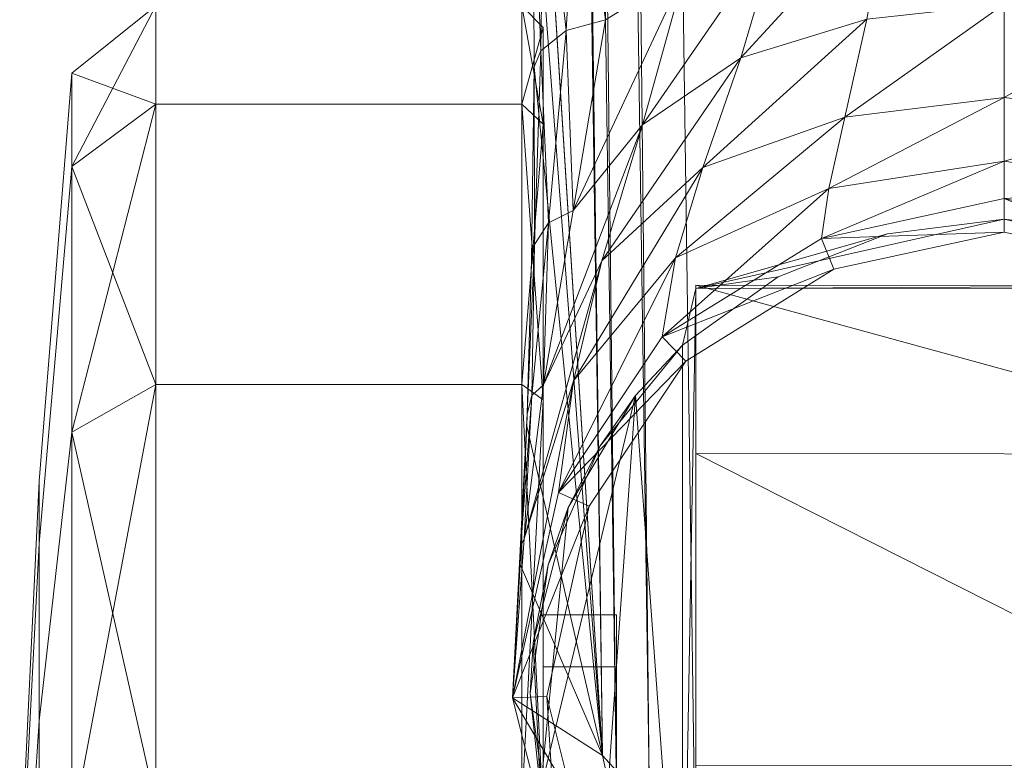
# Model space of a CAD drawing. Header units: inches. Extents: x 813 to 1305, y 19 to 194.
# Tile 61 of 256: x 1171.616 to 1172.516, y 55.493 to 56.169. Entities that reach past the tile are written whole.
import ezdxf

# ---------------------------------------------------------------- set-up
doc = ezdxf.new("R2010")
doc.units = ezdxf.units.IN
doc.header["$MEASUREMENT"] = 0
doc.layers.add('CET color Grey2', color=7, linetype='Continuous', true_color=0x060606)
doc.layers.add('CET color Grey98', color=7, linetype='Continuous', true_color=0xfafafa)
doc.layers.add('CET Default', color=7, linetype='Continuous')

# ---------------------------------------------------------------- blocks, each defined once
blk = doc.blocks.new('*C286')
at = {"layer": 'CET color Grey2', "linetype": 'Continuous', "lineweight": 0}
for points, invisible_edges in [([(0.28184, 25.3925, 1.85), (0.28184, 25.06681, 2.06194), (0.28184, 23.9533, 0.63685), (0.28184, 25.3925, 1.85)], 6), ([(0.28184, 23.9533, 0.63685), (0.28184, 24.23771, 0.37208), (0.28184, 25.3925, 1.85), (0.28184, 23.9533, 0.63685)], 6), ([(0.28184, 23.79953, 0.9937), (0.28184, 25.06681, 2.06194), (0.28184, 24.68336, 2.12485), (0.28184, 23.79953, 0.9937)], 13), ([(0.28184, 25.06681, 2.06194), (0.28184, 23.79953, 0.9937), (0.28184, 23.9533, 0.63685), (0.28184, 25.06681, 2.06194)], 13), ([(0.28184, 23.80242, 1.38227), (0.28184, 23.79953, 0.9937), (0.28184, 24.68336, 2.12485), (0.28184, 23.80242, 1.38227)], 2), ([(0.35428, 24.28348, 1.62306), (0.35428, 24.64411, 1.26244), (0.35428, 24.148, 1.4203), (0.35428, 24.28348, 1.62306)], 11), ([(0.35428, 24.64411, 1.26244), (0.35428, 24.61918, 1.22513), (0.35428, 24.148, 1.4203), (0.35428, 24.64411, 1.26244)], 6), ([(0.35428, 24.148, 1.4203), (0.35428, 24.61918, 1.22513), (0.35428, 24.10042, 1.18112), (0.35428, 24.148, 1.4203)], 11), ([(0.35428, 24.61918, 1.22513), (0.35428, 24.61042, 1.18112), (0.35428, 24.10042, 1.18112), (0.35428, 24.61918, 1.22513)], 6), ([(0.35428, 24.61042, 1.18112), (0.35428, 24.61918, 1.13711), (0.35428, 24.148, 0.94194), (0.35428, 24.61042, 1.18112)], 6), ([(0.35428, 24.148, 0.94194), (0.35428, 24.61918, 1.13711), (0.35428, 24.28348, 0.73918), (0.35428, 24.148, 0.94194)], 11), ([(0.35428, 24.10042, 1.18112), (0.35428, 24.61042, 1.18112), (0.35428, 24.148, 0.94194), (0.35428, 24.10042, 1.18112)], 11), ([(0.88164, 24.43957, 0.49101), (0.89949, 24.58242, 0.83589), (0.88164, 24.19724, 0.65293), (0.88164, 24.43957, 0.49101)], 2), ([(0.89949, 24.58242, 0.83589), (0.89949, 24.4612, 0.91689), (0.88164, 24.19724, 0.65293), (0.89949, 24.58242, 0.83589)], 4), ([(0.42121, 24.28097, 2.25413), (0.42121, 24.48625, 1.75854), (0.42121, 23.90418, 2.00236), (0.42121, 24.28097, 2.25413)], 11), ([(0.42121, 24.48625, 1.75854), (0.42121, 24.28348, 1.62306), (0.42121, 23.90418, 2.00236), (0.42121, 24.48625, 1.75854)], 6), ([(0.88164, 24.19724, 0.65293), (0.89949, 24.4612, 0.91689), (0.88164, 24.03531, 0.89527), (0.88164, 24.19724, 0.65293)], 2), ([(0.89949, 24.4612, 0.91689), (0.89949, 24.3802, 1.03812), (0.88164, 24.03531, 0.89527), (0.89949, 24.4612, 0.91689)], 4), ([(0.89949, 24.3802, 1.32412), (0.89949, 24.4612, 1.44534), (0.88164, 24.19724, 1.7093), (0.89949, 24.3802, 1.32412)], 4), ([(0.88164, 24.19724, 1.7093), (0.89949, 24.4612, 1.44534), (0.88164, 24.43957, 1.87123), (0.88164, 24.19724, 1.7093)], 2), ([(0.85192, 24.29701, 0.14683), (0.88164, 24.43957, 0.49101), (0.85192, 23.93381, 0.38951), (0.85192, 24.29701, 0.14683)], 2), ([(0.88164, 24.43957, 0.49101), (0.88164, 24.19724, 0.65293), (0.85192, 23.93381, 0.38951), (0.88164, 24.43957, 0.49101)], 4), ([(0.88164, 24.19724, 1.7093), (0.88164, 24.43957, 1.87123), (0.85192, 24.29701, 2.2154), (0.88164, 24.19724, 1.7093)], 4), ([(0.88164, 24.03531, 0.89527), (0.89949, 24.3802, 1.03812), (0.88164, 23.97846, 1.18112), (0.88164, 24.03531, 0.89527)], 2), ([(0.89949, 24.3802, 1.03812), (0.89949, 24.35175, 1.18112), (0.88164, 23.97846, 1.18112), (0.89949, 24.3802, 1.03812)], 4), ([(0.89949, 24.35175, 1.18112), (0.89949, 24.3802, 1.32412), (0.88164, 24.03531, 1.46697), (0.89949, 24.35175, 1.18112)], 4), ([(0.88164, 24.03531, 1.46697), (0.89949, 24.3802, 1.32412), (0.88164, 24.19724, 1.7093), (0.88164, 24.03531, 1.46697)], 2), ([(0.88164, 23.97846, 1.18112), (0.89949, 24.35175, 1.18112), (0.88164, 24.03531, 1.46697), (0.88164, 23.97846, 1.18112)], 2), ([(0.85192, 23.93381, 1.97273), (0.88164, 24.19724, 1.7093), (0.85192, 24.29701, 2.2154), (0.85192, 23.93381, 1.97273)], 2), ([(0.42121, 24.28348, 1.62306), (0.35428, 24.28348, 1.62306), (0.42121, 24.148, 1.4203), (0.42121, 24.28348, 1.62306)], 2), ([(0.35428, 24.28348, 1.62306), (0.35428, 24.148, 1.4203), (0.42121, 24.148, 1.4203), (0.35428, 24.28348, 1.62306)], 4), ([(0.42121, 24.148, 0.94194), (0.35428, 24.148, 0.94194), (0.42121, 24.28348, 0.73918), (0.42121, 24.148, 0.94194)], 2), ([(0.35428, 24.148, 0.94194), (0.35428, 24.28348, 0.73918), (0.42121, 24.28348, 0.73918), (0.35428, 24.148, 0.94194)], 4), ([(0.42121, 23.90418, 2.00236), (0.42121, 24.28348, 1.62306), (0.42121, 23.65241, 1.62557), (0.42121, 23.90418, 2.00236)], 11), ([(0.42121, 24.28348, 1.62306), (0.42121, 24.148, 1.4203), (0.42121, 23.65241, 1.62557), (0.42121, 24.28348, 1.62306)], 6), ([(0.42121, 24.148, 0.94194), (0.42121, 24.28348, 0.73918), (0.42121, 23.90418, 0.35987), (0.42121, 24.148, 0.94194)], 6), ([(0.42121, 23.90418, 0.35987), (0.42121, 24.28348, 0.73918), (0.42121, 24.28097, 0.10811), (0.42121, 23.90418, 0.35987)], 11), ([(0.77507, 24.27343, 2.27231), (0.4409, 24.27343, 2.27231), (0.77507, 23.89026, 2.01628), (0.77507, 24.27343, 2.27231)], 2), ([(0.4409, 24.27343, 2.27231), (0.4409, 23.89026, 2.01628), (0.77507, 23.89026, 2.01628), (0.4409, 24.27343, 2.27231)], 4), ([(0.77507, 23.89026, 0.34595), (0.4409, 23.89026, 0.34595), (0.77507, 24.27343, 0.08992), (0.77507, 23.89026, 0.34595)], 2), ([(0.4409, 23.89026, 0.34595), (0.4409, 24.27343, 0.08992), (0.77507, 24.27343, 0.08992), (0.4409, 23.89026, 0.34595)], 4), ([(0.85192, 23.93381, 0.38951), (0.88164, 24.19724, 0.65293), (0.85192, 23.69114, 0.7527), (0.85192, 23.93381, 0.38951)], 2), ([(0.88164, 24.19724, 0.65293), (0.88164, 24.03531, 0.89527), (0.85192, 23.69114, 0.7527), (0.88164, 24.19724, 0.65293)], 4), ([(0.88164, 24.03531, 1.46697), (0.88164, 24.19724, 1.7093), (0.85192, 23.93381, 1.97273), (0.88164, 24.03531, 1.46697)], 4), ([(0.42121, 24.148, 1.4203), (0.35428, 24.148, 1.4203), (0.42121, 24.10042, 1.18112), (0.42121, 24.148, 1.4203)], 2), ([(0.35428, 24.148, 1.4203), (0.35428, 24.10042, 1.18112), (0.42121, 24.10042, 1.18112), (0.35428, 24.148, 1.4203)], 4), ([(0.42121, 24.10042, 1.18112), (0.35428, 24.10042, 1.18112), (0.42121, 24.148, 0.94194), (0.42121, 24.10042, 1.18112)], 2), ([(0.35428, 24.10042, 1.18112), (0.35428, 24.148, 0.94194), (0.42121, 24.148, 0.94194), (0.35428, 24.10042, 1.18112)], 4), ([(0.42121, 23.65241, 1.62557), (0.42121, 24.148, 1.4203), (0.42121, 23.56401, 1.18112), (0.42121, 23.65241, 1.62557)], 11), ([(0.42121, 24.148, 1.4203), (0.42121, 24.10042, 1.18112), (0.42121, 23.56401, 1.18112), (0.42121, 24.148, 1.4203)], 6), ([(0.42121, 24.10042, 1.18112), (0.42121, 24.148, 0.94194), (0.42121, 23.65241, 0.73666), (0.42121, 24.10042, 1.18112)], 6), ([(0.42121, 23.65241, 0.73666), (0.42121, 24.148, 0.94194), (0.42121, 23.90418, 0.35987), (0.42121, 23.65241, 0.73666)], 11), ([(0.42121, 23.56401, 1.18112), (0.42121, 24.10042, 1.18112), (0.42121, 23.65241, 0.73666), (0.42121, 23.56401, 1.18112)], 11), ([(0.85192, 23.69114, 0.7527), (0.88164, 24.03531, 0.89527), (0.85192, 23.60592, 1.18112), (0.85192, 23.69114, 0.7527)], 2), ([(0.88164, 24.03531, 0.89527), (0.88164, 23.97846, 1.18112), (0.85192, 23.60592, 1.18112), (0.88164, 24.03531, 0.89527)], 4), ([(0.88164, 23.97846, 1.18112), (0.88164, 24.03531, 1.46697), (0.85192, 23.69114, 1.60953), (0.88164, 23.97846, 1.18112)], 4), ([(0.85192, 23.69114, 1.60953), (0.88164, 24.03531, 1.46697), (0.85192, 23.93381, 1.97273), (0.85192, 23.69114, 1.60953)], 2), ([(0.85192, 23.60592, 1.18112), (0.88164, 23.97846, 1.18112), (0.85192, 23.69114, 1.60953), (0.85192, 23.60592, 1.18112)], 2), ([(0.77507, 23.89026, 2.01628), (0.4409, 23.89026, 2.01628), (0.77507, 23.63423, 1.63311), (0.77507, 23.89026, 2.01628)], 2), ([(0.4409, 23.89026, 2.01628), (0.4409, 23.63423, 1.63311), (0.77507, 23.63423, 1.63311), (0.4409, 23.89026, 2.01628)], 4), ([(0.77507, 23.63423, 0.72913), (0.4409, 23.63423, 0.72913), (0.77507, 23.89026, 0.34595), (0.77507, 23.63423, 0.72913)], 2), ([(0.4409, 23.63423, 0.72913), (0.4409, 23.89026, 0.34595), (0.77507, 23.89026, 0.34595), (0.4409, 23.63423, 0.72913)], 4), ([(0.77507, 23.63423, 1.63311), (0.4409, 23.63423, 1.63311), (0.77507, 23.54432, 1.18112), (0.77507, 23.63423, 1.63311)], 2), ([(0.4409, 23.63423, 1.63311), (0.4409, 23.54432, 1.18112), (0.77507, 23.54432, 1.18112), (0.4409, 23.63423, 1.63311)], 4), ([(0.77507, 23.54432, 1.18112), (0.4409, 23.54432, 1.18112), (0.77507, 23.63423, 0.72913), (0.77507, 23.54432, 1.18112)], 2), ([(0.4409, 23.54432, 1.18112), (0.4409, 23.63423, 0.72913), (0.77507, 23.63423, 0.72913), (0.4409, 23.54432, 1.18112)], 4)]:
    blk.add_3dface(points, dxfattribs=dict(at, invisible_edges=invisible_edges))
for points in [[(0.28184, 24.68336, 2.12485), (0.294, 24.49021, 2.25958), (0.28184, 23.80242, 1.38227), (0.28184, 24.68336, 2.12485)], [(0.294, 24.49021, 2.25958), (0.29401, 23.85434, 1.73521), (0.28184, 23.80242, 1.38227), (0.294, 24.49021, 2.25958)], [(0.29401, 23.85434, 1.97122), (0.294, 24.49021, 2.32359), (0.3369, 23.90022, 2.10278), (0.29401, 23.85434, 1.97122)], [(0.294, 24.49021, 2.32359), (0.37165, 24.39436, 2.36883), (0.3369, 23.90022, 2.10278), (0.294, 24.49021, 2.32359)], [(0.29401, 23.85434, 1.73521), (0.294, 24.49021, 2.25958), (0.29401, 23.85434, 1.97122), (0.29401, 23.85434, 1.73521)], [(0.294, 24.49021, 2.25958), (0.294, 24.49021, 2.32359), (0.29401, 23.85434, 1.97122), (0.294, 24.49021, 2.25958)], [(0.3369, 23.90022, 2.10278), (0.37165, 24.39436, 2.36883), (0.42378, 24.26109, 2.32937), (0.3369, 23.90022, 2.10278)], [(0.85192, 24.29701, 2.2154), (0.77507, 24.27343, 2.27231), (0.85192, 23.93381, 1.97273), (0.85192, 24.29701, 2.2154)], [(0.85192, 23.93381, 0.38951), (0.77507, 23.89026, 0.34595), (0.85192, 24.29701, 0.14683), (0.85192, 23.93381, 0.38951)], [(0.77507, 23.89026, 0.34595), (0.77507, 24.27343, 0.08992), (0.85192, 24.29701, 0.14683), (0.77507, 23.89026, 0.34595)], [(0.42378, 24.26109, 2.32937), (0.41678, 24.28979, 2.376), (0.43302, 24.17227, 2.376), (0.42378, 24.26109, 2.32937)], [(0.4409, 24.27343, 2.27231), (0.42121, 24.28097, 2.25413), (0.4409, 23.89026, 2.01628), (0.4409, 24.27343, 2.27231)], [(0.42121, 24.28097, 2.25413), (0.42121, 23.90418, 2.00236), (0.4409, 23.89026, 2.01628), (0.42121, 24.28097, 2.25413)], [(0.42121, 23.90418, 0.35987), (0.42121, 24.28097, 0.10811), (0.4409, 24.27343, 0.08992), (0.42121, 23.90418, 0.35987)], [(0.4409, 23.89026, 0.34595), (0.42121, 23.90418, 0.35987), (0.4409, 24.27343, 0.08992), (0.4409, 23.89026, 0.34595)], [(0.77507, 24.27343, 2.27231), (0.77507, 23.89026, 2.01628), (0.85192, 23.93381, 1.97273), (0.77507, 24.27343, 2.27231)], [(0.39829, 24.0024, 2.19165), (0.3369, 23.90022, 2.10278), (0.42378, 24.26109, 2.32937), (0.39829, 24.0024, 2.19165)], [(0.43039, 24.12575, 2.26839), (0.39829, 24.0024, 2.19165), (0.42378, 24.26109, 2.32937), (0.43039, 24.12575, 2.26839)], [(0.43039, 24.12575, 2.26839), (0.42378, 24.26109, 2.32937), (0.43302, 24.17227, 2.376), (0.43039, 24.12575, 2.26839)], [(0.28184, 24.23771, 0.37208), (0.28184, 23.9533, 0.63685), (-0.28179, 24.23822, 0.37176), (0.28184, 24.23771, 0.37208)], [(0.28184, 23.9533, 0.63685), (-0.28179, 23.95368, 0.63629), (-0.28179, 24.23822, 0.37176), (0.28184, 23.9533, 0.63685)], [(0.43039, 24.12575, 2.26839), (0.43302, 24.17227, 2.376), (0.41678, 24.05476, 2.376), (0.43039, 24.12575, 2.26839)], [(0.39829, 24.0024, 2.19165), (0.43039, 24.12575, 2.26839), (0.41678, 24.05476, 2.376), (0.39829, 24.0024, 2.19165)], [(0.39829, 24.0024, 2.19165), (0.41678, 24.05476, 2.376), (0.36925, 23.94606, 2.376), (0.39829, 24.0024, 2.19165)], [(0.3369, 23.90022, 2.10278), (0.39829, 24.0024, 2.19165), (0.36925, 23.94606, 2.376), (0.3369, 23.90022, 2.10278)], [(0.28184, 23.9533, 0.63685), (0.28184, 23.79953, 0.9937), (-0.28179, 23.95368, 0.63629), (0.28184, 23.9533, 0.63685)], [(0.28184, 23.79953, 0.9937), (-0.28179, 23.79967, 0.99297), (-0.28179, 23.95368, 0.63629), (0.28184, 23.79953, 0.9937)], [(0.3369, 23.90022, 2.10278), (0.36925, 23.94606, 2.376), (0.29401, 23.85434, 2.376), (0.3369, 23.90022, 2.10278)], [(0.85192, 23.93381, 1.97273), (0.77507, 23.89026, 2.01628), (0.85192, 23.69114, 1.60953), (0.85192, 23.93381, 1.97273)], [(0.85192, 23.69114, 0.7527), (0.77507, 23.63423, 0.72913), (0.85192, 23.93381, 0.38951), (0.85192, 23.69114, 0.7527)], [(0.77507, 23.63423, 0.72913), (0.77507, 23.89026, 0.34595), (0.85192, 23.93381, 0.38951), (0.77507, 23.63423, 0.72913)], [(0.29401, 23.85434, 1.97122), (0.3369, 23.90022, 2.10278), (0.29401, 23.85434, 2.376), (0.29401, 23.85434, 1.97122)], [(0.4409, 23.89026, 2.01628), (0.42121, 23.90418, 2.00236), (0.4409, 23.63423, 1.63311), (0.4409, 23.89026, 2.01628)], [(0.42121, 23.90418, 2.00236), (0.42121, 23.65241, 1.62557), (0.4409, 23.63423, 1.63311), (0.42121, 23.90418, 2.00236)], [(0.42121, 23.65241, 0.73666), (0.42121, 23.90418, 0.35987), (0.4409, 23.89026, 0.34595), (0.42121, 23.65241, 0.73666)], [(0.4409, 23.63423, 0.72913), (0.42121, 23.65241, 0.73666), (0.4409, 23.89026, 0.34595), (0.4409, 23.63423, 0.72913)], [(0.77507, 23.89026, 2.01628), (0.77507, 23.63423, 1.63311), (0.85192, 23.69114, 1.60953), (0.77507, 23.89026, 2.01628)], [(0.20668, 23.79175, 1.73521), (0.29401, 23.85434, 1.73521), (0.20669, 23.79174, 2.376), (0.20668, 23.79175, 1.73521)], [(0.29401, 23.85434, 1.73521), (0.20668, 23.79175, 1.73521), (0.28184, 23.80242, 1.38227), (0.29401, 23.85434, 1.73521)], [(0.29401, 23.85434, 1.73521), (0.29401, 23.85434, 2.376), (0.20669, 23.79174, 2.376), (0.29401, 23.85434, 1.73521)], [(0.28184, 23.79953, 0.9937), (0.28184, 23.80242, 1.38227), (-0.28179, 23.79967, 0.99297), (0.28184, 23.79953, 0.9937)], [(0.28184, 23.80242, 1.38227), (-0.28179, 23.80223, 1.38147), (-0.28179, 23.79967, 0.99297), (0.28184, 23.80242, 1.38227)], [(0.00005, 23.73921, 1.73521), (-0.28179, 23.80223, 1.38147), (0.28184, 23.80242, 1.38227), (0.00005, 23.73921, 1.73521)], [(-0.28179, 23.80223, 1.38147), (0.00005, 23.73921, 1.73521), (-0.10654, 23.75256, 1.73521), (-0.28179, 23.80223, 1.38147)], [(0.00005, 23.73921, 1.73521), (0.28184, 23.80242, 1.38227), (0.10664, 23.75261, 1.73521), (0.00005, 23.73921, 1.73521)], [(0.10664, 23.75261, 1.73521), (0.28184, 23.80242, 1.38227), (0.20668, 23.79175, 1.73521), (0.10664, 23.75261, 1.73521)], [(0.10664, 23.75261, 1.73521), (0.20668, 23.79175, 1.73521), (0.10666, 23.75255, 2.376), (0.10664, 23.75261, 1.73521)], [(0.20668, 23.79175, 1.73521), (0.20669, 23.79174, 2.376), (0.10666, 23.75255, 2.376), (0.20668, 23.79175, 1.73521)], [(-0.10654, 23.75256, 1.73521), (0.00005, 23.73921, 1.73521), (-0.10655, 23.7525, 2.376), (-0.10654, 23.75256, 1.73521)], [(0.00005, 23.73921, 1.73521), (0.00006, 23.7392, 2.376), (-0.10655, 23.7525, 2.376), (0.00005, 23.73921, 1.73521)], [(0.00005, 23.73921, 1.73521), (0.10664, 23.75261, 1.73521), (0.00006, 23.7392, 2.376), (0.00005, 23.73921, 1.73521)], [(0.10664, 23.75261, 1.73521), (0.10666, 23.75255, 2.376), (0.00006, 23.7392, 2.376), (0.10664, 23.75261, 1.73521)], [(0.85192, 23.69114, 1.60953), (0.77507, 23.63423, 1.63311), (0.85192, 23.60592, 1.18112), (0.85192, 23.69114, 1.60953)], [(0.85192, 23.60592, 1.18112), (0.77507, 23.54432, 1.18112), (0.85192, 23.69114, 0.7527), (0.85192, 23.60592, 1.18112)], [(0.77507, 23.54432, 1.18112), (0.77507, 23.63423, 0.72913), (0.85192, 23.69114, 0.7527), (0.77507, 23.54432, 1.18112)], [(0.4409, 23.63423, 1.63311), (0.42121, 23.65241, 1.62557), (0.4409, 23.54432, 1.18112), (0.4409, 23.63423, 1.63311)], [(0.42121, 23.65241, 1.62557), (0.42121, 23.56401, 1.18112), (0.4409, 23.54432, 1.18112), (0.42121, 23.65241, 1.62557)], [(0.42121, 23.56401, 1.18112), (0.42121, 23.65241, 0.73666), (0.4409, 23.63423, 0.72913), (0.42121, 23.56401, 1.18112)], [(0.4409, 23.54432, 1.18112), (0.42121, 23.56401, 1.18112), (0.4409, 23.63423, 0.72913), (0.4409, 23.54432, 1.18112)], [(0.77507, 23.63423, 1.63311), (0.77507, 23.54432, 1.18112), (0.85192, 23.60592, 1.18112), (0.77507, 23.63423, 1.63311)]]:
    blk.add_3dface(points, dxfattribs=at)
at = {"layer": 'CET color Grey98', "linetype": 'Continuous', "lineweight": 0}
for points in [[(0.33763, 24.36474, 3.91444), (0.35443, 24.24271, 3.98654), (0.36698, 24.22911, 3.94601), (0.33763, 24.36474, 3.91444)], [(0.44922, 24.17624, 2.40888), (0.40761, 24.34232, 2.40847), (0.33763, 24.36474, 3.91444), (0.44922, 24.17624, 2.40888)], [(0.44922, 24.17624, 2.40888), (0.33763, 24.36474, 3.91444), (0.36698, 24.22911, 3.94601), (0.44922, 24.17624, 2.40888)], [(0.41802, 24.17524, 2.376), (0.37931, 24.32977, 2.376), (0.40761, 24.34232, 2.40847), (0.41802, 24.17524, 2.376)], [(0.41802, 24.17524, 2.376), (0.40761, 24.34232, 2.40847), (0.44922, 24.17624, 2.40888), (0.41802, 24.17524, 2.376)], [(0.43976, 13.17758, 7.80278), (0.32457, 24.25297, 4.01798), (0.28331, 24.25785, 4.03408), (0.43976, 13.17758, 7.80278)], [(0.43976, 13.17758, 7.80278), (0.48281, 13.17303, 7.78758), (0.32457, 24.25297, 4.01798), (0.43976, 13.17758, 7.80278)], [(0.48281, 13.17303, 7.78758), (0.35443, 24.24271, 3.98654), (0.32457, 24.25297, 4.01798), (0.48281, 13.17303, 7.78758)], [(0.48281, 13.17303, 7.78758), (0.51425, 13.16268, 7.7558), (0.35443, 24.24271, 3.98654), (0.48281, 13.17303, 7.78758)], [(0.51425, 13.16268, 7.7558), (0.36698, 24.22911, 3.94601), (0.35443, 24.24271, 3.98654), (0.51425, 13.16268, 7.7558)], [(0.52747, 13.14871, 7.71415), (0.43386, 23.17504, 3.31917), (0.36698, 24.22911, 3.94601), (0.52747, 13.14871, 7.71415)], [(0.36698, 24.22911, 3.94601), (0.43386, 23.17504, 3.31917), (0.43028, 23.39704, 3.25055), (0.36698, 24.22911, 3.94601)], [(0.43028, 23.39704, 3.25055), (0.42964, 23.60003, 3.13758), (0.36698, 24.22911, 3.94601), (0.43028, 23.39704, 3.25055)], [(0.36698, 24.22911, 3.94601), (0.4362, 23.92817, 2.8102), (0.44235, 24.05457, 2.61503), (0.36698, 24.22911, 3.94601)], [(0.44235, 24.05457, 2.61503), (0.44922, 24.17624, 2.40888), (0.36698, 24.22911, 3.94601), (0.44235, 24.05457, 2.61503)], [(0.51425, 13.16268, 7.7558), (0.52747, 13.14871, 7.71415), (0.36698, 24.22911, 3.94601), (0.51425, 13.16268, 7.7558)], [(0.44922, 24.17624, 2.40888), (0.40732, 23.98883, 2.40611), (0.37937, 24.00125, 2.376), (0.44922, 24.17624, 2.40888)], [(0.44922, 24.17624, 2.40888), (0.37937, 24.00125, 2.376), (0.41802, 24.17524, 2.376), (0.44922, 24.17624, 2.40888)], [(0.44922, 24.17624, 2.40888), (0.43867, 24.03122, 2.59143), (0.39363, 23.88676, 2.58751), (0.44922, 24.17624, 2.40888)], [(0.44922, 24.17624, 2.40888), (0.39363, 23.88676, 2.58751), (0.40732, 23.98883, 2.40611), (0.44922, 24.17624, 2.40888)], [(0.44922, 24.17624, 2.40888), (0.44158, 24.03767, 2.59668), (0.43867, 24.03122, 2.59143), (0.44922, 24.17624, 2.40888)], [(0.44922, 24.17624, 2.40888), (0.44251, 24.04765, 2.60703), (0.44158, 24.03767, 2.59668), (0.44922, 24.17624, 2.40888)], [(0.44922, 24.17624, 2.40888), (0.44235, 24.05457, 2.61503), (0.44251, 24.04765, 2.60703), (0.44922, 24.17624, 2.40888)], [(0.44251, 24.04765, 2.60703), (0.44235, 24.05457, 2.61503), (0.4362, 23.92817, 2.8102), (0.44251, 24.04765, 2.60703)], [(0.44158, 24.03767, 2.59668), (0.44251, 24.04765, 2.60703), (0.43599, 23.91683, 2.79117), (0.44158, 24.03767, 2.59668)], [(0.44251, 24.04765, 2.60703), (0.4362, 23.92817, 2.8102), (0.43599, 23.91683, 2.79117), (0.44251, 24.04765, 2.60703)], [(0.43867, 24.03122, 2.59143), (0.44158, 24.03767, 2.59668), (0.4316, 23.90027, 2.77086), (0.43867, 24.03122, 2.59143)], [(0.44158, 24.03767, 2.59668), (0.43599, 23.91683, 2.79117), (0.4316, 23.90027, 2.77086), (0.44158, 24.03767, 2.59668)], [(0.43867, 24.03122, 2.59143), (0.42095, 23.8906, 2.76144), (0.36772, 23.77715, 2.75653), (0.43867, 24.03122, 2.59143)], [(0.43867, 24.03122, 2.59143), (0.36772, 23.77715, 2.75653), (0.39363, 23.88676, 2.58751), (0.43867, 24.03122, 2.59143)], [(0.43867, 24.03122, 2.59143), (0.4316, 23.90027, 2.77086), (0.42095, 23.8906, 2.76144), (0.43867, 24.03122, 2.59143)], [(0.40732, 23.98883, 2.40611), (0.29087, 23.86888, 2.376), (0.37937, 24.00125, 2.376), (0.40732, 23.98883, 2.40611)], [(0.40732, 23.98883, 2.40611), (0.31252, 23.84655, 2.40436), (0.29087, 23.86888, 2.376), (0.40732, 23.98883, 2.40611)], [(0.40732, 23.98883, 2.40611), (0.39363, 23.88676, 2.58751), (0.30052, 23.77463, 2.58091), (0.40732, 23.98883, 2.40611)], [(0.40732, 23.98883, 2.40611), (0.30052, 23.77463, 2.58091), (0.31252, 23.84655, 2.40436), (0.40732, 23.98883, 2.40611)], [(0.43599, 23.91683, 2.79117), (0.4362, 23.92817, 2.8102), (0.43187, 23.77649, 2.98641), (0.43599, 23.91683, 2.79117)], [(0.4316, 23.90027, 2.77086), (0.43599, 23.91683, 2.79117), (0.42913, 23.76224, 2.95507), (0.4316, 23.90027, 2.77086)], [(0.43599, 23.91683, 2.79117), (0.43187, 23.77649, 2.98641), (0.42913, 23.76224, 2.95507), (0.43599, 23.91683, 2.79117)], [(0.42095, 23.8906, 2.76144), (0.4316, 23.90027, 2.77086), (0.41647, 23.74241, 2.9256), (0.42095, 23.8906, 2.76144)], [(0.4316, 23.90027, 2.77086), (0.42913, 23.76224, 2.95507), (0.41647, 23.74241, 2.9256), (0.4316, 23.90027, 2.77086)], [(0.42095, 23.8906, 2.76144), (0.39374, 23.7314, 2.9128), (0.3305, 23.65304, 2.90789), (0.42095, 23.8906, 2.76144)], [(0.42095, 23.8906, 2.76144), (0.3305, 23.65304, 2.90789), (0.36772, 23.77715, 2.75653), (0.42095, 23.8906, 2.76144)], [(0.42095, 23.8906, 2.76144), (0.41647, 23.74241, 2.9256), (0.39374, 23.7314, 2.9128), (0.42095, 23.8906, 2.76144)], [(0.39363, 23.88676, 2.58751), (0.36772, 23.77715, 2.75653), (0.27542, 23.69212, 2.74736), (0.39363, 23.88676, 2.58751)], [(0.39363, 23.88676, 2.58751), (0.27542, 23.69212, 2.74736), (0.30052, 23.77463, 2.58091), (0.39363, 23.88676, 2.58751)], [(0.31252, 23.84655, 2.40436), (0.15559, 23.7849, 2.376), (0.29087, 23.86888, 2.376), (0.31252, 23.84655, 2.40436)], [(0.31252, 23.84655, 2.40436), (0.16701, 23.75677, 2.403), (0.15559, 23.7849, 2.376), (0.31252, 23.84655, 2.40436)], [(0.31252, 23.84655, 2.40436), (0.30052, 23.77463, 2.58091), (0.16044, 23.71111, 2.57467), (0.31252, 23.84655, 2.40436)], [(0.31252, 23.84655, 2.40436), (0.16044, 23.71111, 2.57467), (0.16701, 23.75677, 2.403), (0.31252, 23.84655, 2.40436)], [(0, 23.72018, 2.40243), (-0.16702, 23.75677, 2.403), (-0.15559, 23.7849, 2.376), (0, 23.72018, 2.40243)], [(0, 23.72018, 2.40243), (-0.15559, 23.7849, 2.376), (0, 23.75105, 2.376), (0, 23.72018, 2.40243)], [(0.16701, 23.75677, 2.403), (0, 23.75105, 2.376), (0.15559, 23.7849, 2.376), (0.16701, 23.75677, 2.403)], [(0.30052, 23.77463, 2.58091), (0.27542, 23.69212, 2.74736), (0.14556, 23.64597, 2.73847), (0.30052, 23.77463, 2.58091)], [(0.30052, 23.77463, 2.58091), (0.14556, 23.64597, 2.73847), (0.16044, 23.71111, 2.57467), (0.30052, 23.77463, 2.58091)], [(0.36772, 23.77715, 2.75653), (0.3305, 23.65304, 2.90789), (0.24071, 23.59172, 2.89817), (0.36772, 23.77715, 2.75653)], [(0.36772, 23.77715, 2.75653), (0.24071, 23.59172, 2.89817), (0.27542, 23.69212, 2.74736), (0.36772, 23.77715, 2.75653)], [(0.42913, 23.76224, 2.95507), (0.43187, 23.77649, 2.98641), (0.42964, 23.60003, 3.13758), (0.42913, 23.76224, 2.95507)], [(0, 23.72018, 2.40243), (-0.16045, 23.71111, 2.57467), (-0.16702, 23.75677, 2.403), (0, 23.72018, 2.40243)], [(0.16701, 23.75677, 2.403), (0.16044, 23.71111, 2.57467), (0, 23.68614, 2.57189), (0.16701, 23.75677, 2.403)], [(0.16701, 23.75677, 2.403), (0, 23.68614, 2.57189), (0, 23.72018, 2.40243), (0.16701, 23.75677, 2.403)], [(0.16701, 23.75677, 2.403), (0, 23.72018, 2.40243), (0, 23.75105, 2.376), (0.16701, 23.75677, 2.403)], [(0.41647, 23.74241, 2.9256), (0.42913, 23.76224, 2.95507), (0.42329, 23.58537, 3.09568), (0.41647, 23.74241, 2.9256)], [(0.42913, 23.76224, 2.95507), (0.42964, 23.60003, 3.13758), (0.42329, 23.58537, 3.09568), (0.42913, 23.76224, 2.95507)], [(0.39374, 23.7314, 2.9128), (0.41647, 23.74241, 2.9256), (0.40033, 23.56689, 3.06029), (0.39374, 23.7314, 2.9128)], [(0.41647, 23.74241, 2.9256), (0.42329, 23.58537, 3.09568), (0.40033, 23.56689, 3.06029), (0.41647, 23.74241, 2.9256)], [(0.39374, 23.7314, 2.9128), (0.36441, 23.55702, 3.04585), (0.2915, 23.51225, 3.04112), (0.39374, 23.7314, 2.9128)], [(0.39374, 23.7314, 2.9128), (0.2915, 23.51225, 3.04112), (0.3305, 23.65304, 2.90789), (0.39374, 23.7314, 2.9128)], [(0.39374, 23.7314, 2.9128), (0.40033, 23.56689, 3.06029), (0.36441, 23.55702, 3.04585), (0.39374, 23.7314, 2.9128)], [(0, 23.72018, 2.40243), (0, 23.68614, 2.57189), (-0.16045, 23.71111, 2.57467), (0, 23.72018, 2.40243)], [(0, 23.68614, 2.57189), (-0.14556, 23.64597, 2.73847), (-0.16045, 23.71111, 2.57467), (0, 23.68614, 2.57189)], [(0.16044, 23.71111, 2.57467), (0.14556, 23.64597, 2.73847), (0, 23.62812, 2.73447), (0.16044, 23.71111, 2.57467)], [(0.16044, 23.71111, 2.57467), (0, 23.62812, 2.73447), (0, 23.68614, 2.57189), (0.16044, 23.71111, 2.57467)], [(0, 23.68614, 2.57189), (0, 23.62812, 2.73447), (-0.14556, 23.64597, 2.73847), (0, 23.68614, 2.57189)], [(0.27542, 23.69212, 2.74736), (0.24071, 23.59172, 2.89817), (0.12555, 23.55664, 2.88866), (0.27542, 23.69212, 2.74736)], [(0.27542, 23.69212, 2.74736), (0.12555, 23.55664, 2.88866), (0.14556, 23.64597, 2.73847), (0.27542, 23.69212, 2.74736)], [(0.3305, 23.65304, 2.90789), (0.2915, 23.51225, 3.04112), (0.20493, 23.47136, 3.03126), (0.3305, 23.65304, 2.90789)], [(0.3305, 23.65304, 2.90789), (0.20493, 23.47136, 3.03126), (0.24071, 23.59172, 2.89817), (0.3305, 23.65304, 2.90789)], [(0, 23.62812, 2.73447), (-0.12556, 23.55664, 2.88866), (-0.14556, 23.64597, 2.73847), (0, 23.62812, 2.73447)], [(0.14556, 23.64597, 2.73847), (0.12555, 23.55664, 2.88866), (0, 23.5428, 2.88435), (0.14556, 23.64597, 2.73847)], [(0.14556, 23.64597, 2.73847), (0, 23.5428, 2.88435), (0, 23.62812, 2.73447), (0.14556, 23.64597, 2.73847)], [(0, 23.62812, 2.73447), (0, 23.5428, 2.88435), (-0.12556, 23.55664, 2.88866), (0, 23.62812, 2.73447)], [(0.42329, 23.58537, 3.09568), (0.42964, 23.60003, 3.13758), (0.43028, 23.39704, 3.25055), (0.42329, 23.58537, 3.09568)], [(0.24071, 23.59172, 2.89817), (0.20493, 23.47136, 3.03126), (0.10522, 23.44407, 3.02151), (0.24071, 23.59172, 2.89817)], [(0.24071, 23.59172, 2.89817), (0.10522, 23.44407, 3.02151), (0.12555, 23.55664, 2.88866), (0.24071, 23.59172, 2.89817)], [(0.40033, 23.56689, 3.06029), (0.42329, 23.58537, 3.09568), (0.42074, 23.38408, 3.20201), (0.40033, 23.56689, 3.06029)], [(0.42329, 23.58537, 3.09568), (0.43028, 23.39704, 3.25055), (0.42074, 23.38408, 3.20201), (0.42329, 23.58537, 3.09568)], [(0.36441, 23.55702, 3.04585), (0.40033, 23.56689, 3.06029), (0.38909, 23.37039, 3.16484), (0.36441, 23.55702, 3.04585)], [(0.40033, 23.56689, 3.06029), (0.42074, 23.38408, 3.20201), (0.38909, 23.37039, 3.16484), (0.40033, 23.56689, 3.06029)]]:
    blk.add_3dface(points, dxfattribs=at)
for points, invisible_edges in [([(0.28331, 24.25785, 4.03408), (-0.28331, 24.25785, 4.03408), (-0.43976, 13.17758, 7.80278), (0.28331, 24.25785, 4.03408)], 4), ([(0.28331, 24.25785, 4.03408), (-0.43976, 13.17758, 7.80278), (0.43976, 13.17758, 7.80278), (0.28331, 24.25785, 4.03408)], 9), ([(0.36698, 24.22911, 3.94601), (0.42964, 23.60003, 3.13758), (0.43187, 23.77649, 2.98641), (0.36698, 24.22911, 3.94601)], 4), ([(0.43187, 23.77649, 2.98641), (0.4362, 23.92817, 2.8102), (0.36698, 24.22911, 3.94601), (0.43187, 23.77649, 2.98641)], 4)]:
    blk.add_3dface(points, dxfattribs=dict(at, invisible_edges=invisible_edges))
blk = doc.blocks.new('*C200')
at = {"layer": 'CET Default', "linetype": 'Continuous', "lineweight": 0, "rotation": 179.9999999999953}
blk.add_blockref('*C286', (373.79567, 892.85487), dxfattribs=at)

msp = doc.modelspace()

# ---------------------------------------------------------------- block references
at = {"layer": 'CET Default', "linetype": 'Continuous', "lineweight": 0}
msp.add_blockref('*C200', (798.71988, -813.12892), dxfattribs=at)

doc.saveas('drawing.dxf')
